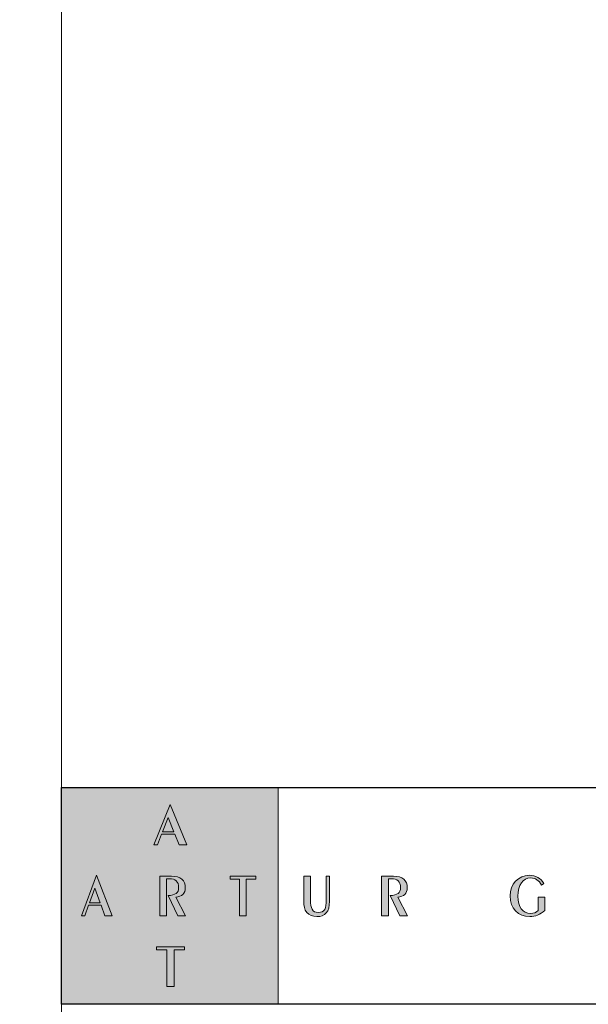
# Model space of a CAD drawing. Header units: millimetres. Extents: x -221 to 149158, y -114258 to 0.
# Tile 42 of 256: x 89753 to 90225, y -66221 to -65403. Entities that reach past the tile are written whole.
import ezdxf

# ---------------------------------------------------------------- set-up
doc = ezdxf.new("R2010")
doc.units = ezdxf.units.MM
doc.layers.get('0').update_dxf_attribs({"lineweight": 0})
doc.layers.add('A-opisram.ART', color=250, linetype='Continuous', lineweight=0)
doc.layers.add('opis..KF', color=250, linetype='Continuous', lineweight=15)
doc.layers.add('A-przekrycieram.ART', color=7, linetype='Continuous', lineweight=0, true_color=0xffffff)

# ---------------------------------------------------------------- blocks, each defined once
blk = doc.blocks.new('*U1674')
at = {"layer": 'A-przekrycieram.ART'}
h = blk.add_hatch(color=256, dxfattribs=at)
h.dxf.hatch_style = 1
h.paths.add_polyline_path([(0, 4200), (5940, 4200), (5940, 0), (0, 0)])
h.paths.add_polyline_path([(200, 4100), (5840, 4100), (5840, 100), (200, 100)], flags=16)
at = {"layer": 'A-opisram.ART'}
blk.add_line((4999.44, 100), (4999.44, 4100), dxfattribs=at)
blk = doc.blocks.new('A$C3E4B4AA6')
at = {"layer": 'opis..KF', "lineweight": 0}
h = blk.add_hatch(color=256, dxfattribs=at)
h.dxf.hatch_style = 1
h.paths.add_polyline_path([(0, 100), (100, 100), (100, 0), (0, 0)])
at = {"layer": 'opis..KF', "lineweight": 0, "true_color": 0xfefefe}
h = blk.add_hatch(color=7, dxfattribs=at)
h.dxf.hatch_style = 1
edge = h.paths.add_edge_path()
edge.add_spline(control_points=[(56.71, 25.08), (56.71, 25.08), (56.71, 26.44), (56.71, 26.44), (56.71, 26.44), (56.71, 26.44), (43.82, 26.44), (43.82, 26.44), (43.82, 26.44), (43.82, 26.44), (43.82, 25.08), (43.82, 25.08), (43.82, 25.08), (43.82, 25.08), (48.6, 25.08), (48.6, 25.08), (48.6, 25.08), (48.6, 25.08), (48.6, 8.22), (48.6, 8.22), (48.6, 8.22), (48.6, 8.22), (51.94, 8.22), (51.94, 8.22), (51.94, 8.22), (51.94, 8.22), (51.94, 25.08), (51.94, 25.08), (51.94, 25.08), (51.94, 25.08), (56.71, 25.08), (56.71, 25.08)], knot_values=[0, 0, 0, 0, 0.111111, 0.111111, 0.111111, 0.111211, 0.222222, 0.222222, 0.222222, 0.222322, 0.333333, 0.333333, 0.333333, 0.333433, 0.444444, 0.444444, 0.444444, 0.444544, 0.555556, 0.555556, 0.555556, 0.555656, 0.666667, 0.666667, 0.666667, 0.666767, 0.777778, 0.777778, 0.777778, 0.777878, 1, 1, 1, 1], degree=3, periodic=0)
edge = h.paths.add_edge_path()
edge.add_spline(control_points=[(89.63, 57.74), (89.63, 57.74), (89.63, 59.11), (89.63, 59.11), (89.63, 59.11), (89.63, 59.11), (77.77, 59.11), (77.77, 59.11), (77.77, 59.11), (77.77, 59.11), (77.77, 57.74), (77.77, 57.74), (77.77, 57.74), (77.77, 57.74), (82.16, 57.74), (82.16, 57.74), (82.16, 57.74), (82.16, 57.74), (82.16, 40.88), (82.16, 40.88), (82.16, 40.88), (82.16, 40.88), (85.24, 40.88), (85.24, 40.88), (85.24, 40.88), (85.24, 40.88), (85.24, 57.74), (85.24, 57.74), (85.24, 57.74), (85.24, 57.74), (89.63, 57.74), (89.63, 57.74)], knot_values=[0, 0, 0, 0, 0.111111, 0.111111, 0.111111, 0.111211, 0.222222, 0.222222, 0.222222, 0.222322, 0.333333, 0.333333, 0.333333, 0.333433, 0.444444, 0.444444, 0.444444, 0.444544, 0.555556, 0.555556, 0.555556, 0.555656, 0.666667, 0.666667, 0.666667, 0.666767, 0.777778, 0.777778, 0.777778, 0.777878, 1, 1, 1, 1], degree=3, periodic=0)
edge = h.paths.add_edge_path()
edge.add_spline(control_points=[(57.21, 40.88), (57.21, 40.88), (52.75, 49.43), (52.75, 49.43), (52.75, 49.43), (55.57, 49.58), (57.12, 51.19), (57.12, 53.77), (57.12, 53.77), (57.12, 57.23), (55.01, 59.11), (50.8, 59.11), (50.8, 59.11), (50.8, 59.11), (45.3, 59.11), (45.3, 59.11), (45.3, 59.11), (45.3, 59.11), (45.3, 40.88), (45.3, 40.88), (45.3, 40.88), (45.3, 40.88), (48.42, 40.88), (48.42, 40.88), (48.42, 40.88), (48.42, 40.88), (48.42, 57.94), (48.42, 57.94), (48.42, 57.94), (48.42, 57.94), (49.7, 57.94), (49.7, 57.94), (49.7, 57.94), (52.61, 57.94), (54.05, 56.62), (54.05, 53.92), (54.05, 53.92), (54.05, 51.31), (52.55, 50.36), (49.2, 50.12), (49.2, 50.12), (49.2, 50.12), (53.71, 40.88), (53.71, 40.88), (53.71, 40.88), (53.71, 40.88), (57.21, 40.88), (57.21, 40.88)], knot_values=[0, 0, 0, 0, 0.076923, 0.076923, 0.076923, 0.077023, 0.153846, 0.153846, 0.153846, 0.153946, 0.230769, 0.230769, 0.230769, 0.230869, 0.307692, 0.307692, 0.307692, 0.307792, 0.384615, 0.384615, 0.384615, 0.384715, 0.461538, 0.461538, 0.461538, 0.461638, 0.538462, 0.538462, 0.538462, 0.538562, 0.615385, 0.615385, 0.615385, 0.615485, 0.692308, 0.692308, 0.692308, 0.692408, 0.769231, 0.769231, 0.769231, 0.769331, 0.846154, 0.846154, 0.846154, 0.846254, 1, 1, 1, 1], degree=3, periodic=0)
edge = h.paths.add_edge_path()
edge.add_spline(control_points=[(23.35, 40.88), (23.35, 40.88), (16.17, 59.5), (16.17, 59.5), (16.17, 59.5), (16.17, 59.5), (9.29, 40.88), (9.29, 40.88), (9.29, 40.88), (9.29, 40.88), (10.79, 40.88), (10.79, 40.88), (10.79, 40.88), (10.79, 40.88), (12.5, 45.73), (12.5, 45.73), (12.5, 45.73), (12.5, 45.73), (18.28, 45.73), (18.28, 45.73), (18.28, 45.73), (18.28, 45.73), (20.03, 40.88), (20.03, 40.88), (20.03, 40.88), (20.03, 40.88), (23.35, 40.88), (23.35, 40.88)], knot_values=[0, 0, 0, 0, 0.125, 0.125, 0.125, 0.1251, 0.25, 0.25, 0.25, 0.2501, 0.375, 0.375, 0.375, 0.3751, 0.5, 0.5, 0.5, 0.5001, 0.625, 0.625, 0.625, 0.6251, 0.75, 0.75, 0.75, 0.7501, 1, 1, 1, 1], degree=3, periodic=0)
edge = h.paths.add_edge_path(flags=16)
edge.add_spline(control_points=[(17.81, 46.88), (17.81, 46.88), (12.94, 46.88), (12.94, 46.88), (12.94, 46.88), (12.94, 46.88), (15.39, 53.53), (15.39, 53.53), (15.39, 53.53), (15.39, 53.53), (17.81, 46.88), (17.81, 46.88)], knot_values=[0, 0, 0, 0, 0.25, 0.25, 0.25, 0.2501, 0.5, 0.5, 0.5, 0.5001, 1, 1, 1, 1], degree=3, periodic=0)
edge = h.paths.add_edge_path()
edge.add_spline(control_points=[(57.87, 73.56), (57.87, 73.56), (50.07, 92.18), (50.07, 92.18), (50.07, 92.18), (50.07, 92.18), (42.59, 73.56), (42.59, 73.56), (42.59, 73.56), (42.59, 73.56), (44.23, 73.56), (44.23, 73.56), (44.23, 73.56), (44.23, 73.56), (46.08, 78.41), (46.08, 78.41), (46.08, 78.41), (46.08, 78.41), (52.36, 78.41), (52.36, 78.41), (52.36, 78.41), (52.36, 78.41), (54.26, 73.56), (54.26, 73.56), (54.26, 73.56), (54.26, 73.56), (57.87, 73.56), (57.87, 73.56)], knot_values=[0, 0, 0, 0, 0.125, 0.125, 0.125, 0.1251, 0.25, 0.25, 0.25, 0.2501, 0.375, 0.375, 0.375, 0.3751, 0.5, 0.5, 0.5, 0.5001, 0.625, 0.625, 0.625, 0.6251, 0.75, 0.75, 0.75, 0.7501, 1, 1, 1, 1], degree=3, periodic=0)
edge = h.paths.add_edge_path(flags=16)
edge.add_spline(control_points=[(51.85, 79.56), (51.85, 79.56), (46.57, 79.56), (46.57, 79.56), (46.57, 79.56), (46.57, 79.56), (49.22, 86.21), (49.22, 86.21), (49.22, 86.21), (49.22, 86.21), (51.85, 79.56), (51.85, 79.56)], knot_values=[0, 0, 0, 0, 0.25, 0.25, 0.25, 0.2501, 0.5, 0.5, 0.5, 0.5001, 1, 1, 1, 1], degree=3, periodic=0)
at = {"layer": 'opis..KF', "lineweight": 0}
h = blk.add_hatch(color=256, dxfattribs=at)
h.dxf.hatch_style = 1
edge = h.paths.add_edge_path()
edge.add_spline(control_points=[(123.6, 47.49), (123.6, 47.49), (123.6, 59.11), (123.6, 59.11), (123.6, 59.11), (123.6, 59.11), (122.12, 59.11), (122.12, 59.11), (122.12, 59.11), (122.12, 59.11), (122.12, 48.12), (122.12, 48.12), (122.12, 48.12), (122.12, 44.27), (121.38, 42.37), (118.49, 42.37), (118.49, 42.37), (115.6, 42.37), (114.88, 44.29), (114.88, 48.12), (114.88, 48.12), (114.88, 48.12), (114.88, 59.11), (114.88, 59.11), (114.88, 59.11), (114.88, 59.11), (111.76, 59.11), (111.76, 59.11), (111.76, 59.11), (111.76, 59.11), (111.76, 47.49), (111.76, 47.49), (111.76, 47.49), (111.76, 45.32), (111.97, 43.76), (113.18, 42.37), (113.18, 42.37), (114.16, 41.22), (115.87, 40.44), (117.71, 40.44), (117.71, 40.44), (121.65, 40.44), (123.6, 42.78), (123.6, 47.49)], knot_values=[0, 0, 0, 0, 0.083333, 0.083333, 0.083333, 0.083433, 0.166667, 0.166667, 0.166667, 0.166767, 0.25, 0.25, 0.25, 0.2501, 0.333333, 0.333333, 0.333333, 0.333433, 0.416667, 0.416667, 0.416667, 0.416767, 0.5, 0.5, 0.5, 0.5001, 0.583333, 0.583333, 0.583333, 0.583433, 0.666667, 0.666667, 0.666667, 0.666767, 0.75, 0.75, 0.75, 0.7501, 0.833333, 0.833333, 0.833333, 0.833433, 1, 1, 1, 1], degree=3, periodic=0)
h = blk.add_hatch(color=256, dxfattribs=at)
h.dxf.hatch_style = 1
edge = h.paths.add_edge_path()
edge.add_spline(control_points=[(159.55, 40.88), (159.55, 40.88), (155.09, 49.43), (155.09, 49.43), (155.09, 49.43), (157.91, 49.58), (159.46, 51.19), (159.46, 53.77), (159.46, 53.77), (159.46, 57.23), (157.35, 59.11), (153.14, 59.11), (153.14, 59.11), (153.14, 59.11), (147.64, 59.11), (147.64, 59.11), (147.64, 59.11), (147.64, 59.11), (147.64, 40.88), (147.64, 40.88), (147.64, 40.88), (147.64, 40.88), (150.76, 40.88), (150.76, 40.88), (150.76, 40.88), (150.76, 40.88), (150.76, 57.94), (150.76, 57.94), (150.76, 57.94), (150.76, 57.94), (152.04, 57.94), (152.04, 57.94), (152.04, 57.94), (154.95, 57.94), (156.39, 56.62), (156.39, 53.92), (156.39, 53.92), (156.39, 51.31), (154.88, 50.36), (151.54, 50.12), (151.54, 50.12), (151.54, 50.12), (156.05, 40.88), (156.05, 40.88), (156.05, 40.88), (156.05, 40.88), (159.55, 40.88), (159.55, 40.88)], knot_values=[0, 0, 0, 0, 0.076923, 0.076923, 0.076923, 0.077023, 0.153846, 0.153846, 0.153846, 0.153946, 0.230769, 0.230769, 0.230769, 0.230869, 0.307692, 0.307692, 0.307692, 0.307792, 0.384615, 0.384615, 0.384615, 0.384715, 0.461538, 0.461538, 0.461538, 0.461638, 0.538462, 0.538462, 0.538462, 0.538562, 0.615385, 0.615385, 0.615385, 0.615485, 0.692308, 0.692308, 0.692308, 0.692408, 0.769231, 0.769231, 0.769231, 0.769331, 0.846154, 0.846154, 0.846154, 0.846254, 1, 1, 1, 1], degree=3, periodic=0)
h = blk.add_hatch(color=256, dxfattribs=at)
h.dxf.hatch_style = 1
edge = h.paths.add_edge_path()
edge.add_spline(control_points=[(222.92, 43.25), (222.92, 43.25), (222.92, 49.39), (222.92, 49.39), (222.92, 49.39), (222.92, 49.39), (219.85, 49.39), (219.85, 49.39), (219.85, 49.39), (219.85, 49.39), (219.85, 43.2), (219.85, 43.2), (219.85, 43.2), (218.99, 42.39), (217.73, 41.91), (216.26, 41.91), (216.26, 41.91), (212.71, 41.91), (210.47, 44.73), (210.47, 49.87), (210.47, 49.87), (210.47, 55.16), (212.8, 58.3), (216.41, 58.3), (216.41, 58.3), (218.58, 58.3), (220.26, 57.18), (221.38, 54.97), (221.38, 54.97), (221.38, 54.97), (222.48, 55.72), (222.48, 55.72), (222.48, 55.72), (221.02, 58.23), (218.8, 59.5), (215.7, 59.5), (215.7, 59.5), (210.78, 59.5), (206.86, 55.5), (206.86, 49.97), (206.86, 49.97), (206.86, 44.27), (210.59, 40.44), (216, 40.44), (216, 40.44), (218.43, 40.44), (220.75, 41.35), (222.92, 43.25)], knot_values=[0, 0, 0, 0, 0.076923, 0.076923, 0.076923, 0.077023, 0.153846, 0.153846, 0.153846, 0.153946, 0.230769, 0.230769, 0.230769, 0.230869, 0.307692, 0.307692, 0.307692, 0.307792, 0.384615, 0.384615, 0.384615, 0.384715, 0.461538, 0.461538, 0.461538, 0.461638, 0.538462, 0.538462, 0.538462, 0.538562, 0.615385, 0.615385, 0.615385, 0.615485, 0.692308, 0.692308, 0.692308, 0.692408, 0.769231, 0.769231, 0.769231, 0.769331, 0.846154, 0.846154, 0.846154, 0.846254, 1, 1, 1, 1], degree=3, periodic=0)
at = {"layer": 'opis..KF', "lineweight": 30}
blk.add_lwpolyline([(0, 100), (933, 100), (933, 0), (0, 0)], close=True, dxfattribs=at)
at = {"layer": 'opis..KF', "lineweight": 0}
blk.add_lwpolyline([(0, 100), (100, 100), (100, 0), (0, 0)], close=True, dxfattribs=at)
at = {"layer": 'opis..KF', "color": 7, "lineweight": 0, "true_color": 0xfefefe}
for points, knots in [([(57.87, 73.56), (57.87, 73.56), (50.07, 92.18), (50.07, 92.18), (50.07, 92.18), (50.07, 92.18), (42.59, 73.56), (42.59, 73.56), (42.59, 73.56), (42.59, 73.56), (44.23, 73.56), (44.23, 73.56), (44.23, 73.56), (44.23, 73.56), (46.08, 78.41), (46.08, 78.41), (46.08, 78.41), (46.08, 78.41), (52.36, 78.41), (52.36, 78.41), (52.36, 78.41), (52.36, 78.41), (54.26, 73.56), (54.26, 73.56), (54.26, 73.56), (54.26, 73.56), (57.87, 73.56), (57.87, 73.56)], [0, 0, 0, 0, 0.125, 0.125, 0.125, 0.125, 0.25, 0.25, 0.25, 0.25, 0.375, 0.375, 0.375, 0.375, 0.5, 0.5, 0.5, 0.5, 0.625, 0.625, 0.625, 0.625, 0.75, 0.75, 0.75, 0.75, 1, 1, 1, 1]), ([(51.85, 79.56), (51.85, 79.56), (46.57, 79.56), (46.57, 79.56), (46.57, 79.56), (46.57, 79.56), (49.22, 86.21), (49.22, 86.21), (49.22, 86.21), (49.22, 86.21), (51.85, 79.56), (51.85, 79.56)], [0, 0, 0, 0, 0.25, 0.25, 0.25, 0.25, 0.5, 0.5, 0.5, 0.5, 1, 1, 1, 1]), ([(23.35, 40.88), (23.35, 40.88), (16.17, 59.5), (16.17, 59.5), (16.17, 59.5), (16.17, 59.5), (9.29, 40.88), (9.29, 40.88), (9.29, 40.88), (9.29, 40.88), (10.79, 40.88), (10.79, 40.88), (10.79, 40.88), (10.79, 40.88), (12.5, 45.73), (12.5, 45.73), (12.5, 45.73), (12.5, 45.73), (18.28, 45.73), (18.28, 45.73), (18.28, 45.73), (18.28, 45.73), (20.03, 40.88), (20.03, 40.88), (20.03, 40.88), (20.03, 40.88), (23.35, 40.88), (23.35, 40.88)], [0, 0, 0, 0, 0.125, 0.125, 0.125, 0.125, 0.25, 0.25, 0.25, 0.25, 0.375, 0.375, 0.375, 0.375, 0.5, 0.5, 0.5, 0.5, 0.625, 0.625, 0.625, 0.625, 0.75, 0.75, 0.75, 0.75, 1, 1, 1, 1]), ([(57.21, 40.88), (57.21, 40.88), (52.75, 49.43), (52.75, 49.43), (52.75, 49.43), (55.57, 49.58), (57.12, 51.19), (57.12, 53.77), (57.12, 53.77), (57.12, 57.23), (55.01, 59.11), (50.8, 59.11), (50.8, 59.11), (50.8, 59.11), (45.3, 59.11), (45.3, 59.11), (45.3, 59.11), (45.3, 59.11), (45.3, 40.88), (45.3, 40.88), (45.3, 40.88), (45.3, 40.88), (48.42, 40.88), (48.42, 40.88), (48.42, 40.88), (48.42, 40.88), (48.42, 57.94), (48.42, 57.94), (48.42, 57.94), (48.42, 57.94), (49.7, 57.94), (49.7, 57.94), (49.7, 57.94), (52.61, 57.94), (54.05, 56.62), (54.05, 53.92), (54.05, 53.92), (54.05, 51.31), (52.55, 50.36), (49.2, 50.12), (49.2, 50.12), (49.2, 50.12), (53.71, 40.88), (53.71, 40.88), (53.71, 40.88), (53.71, 40.88), (57.21, 40.88), (57.21, 40.88)], [0, 0, 0, 0, 0.076923, 0.076923, 0.076923, 0.076923, 0.153846, 0.153846, 0.153846, 0.153846, 0.230769, 0.230769, 0.230769, 0.230769, 0.307692, 0.307692, 0.307692, 0.307692, 0.384615, 0.384615, 0.384615, 0.384615, 0.461538, 0.461538, 0.461538, 0.461538, 0.538462, 0.538462, 0.538462, 0.538462, 0.615385, 0.615385, 0.615385, 0.615385, 0.692308, 0.692308, 0.692308, 0.692308, 0.769231, 0.769231, 0.769231, 0.769231, 0.846154, 0.846154, 0.846154, 0.846154, 1, 1, 1, 1]), ([(89.63, 57.74), (89.63, 57.74), (89.63, 59.11), (89.63, 59.11), (89.63, 59.11), (89.63, 59.11), (77.77, 59.11), (77.77, 59.11), (77.77, 59.11), (77.77, 59.11), (77.77, 57.74), (77.77, 57.74), (77.77, 57.74), (77.77, 57.74), (82.16, 57.74), (82.16, 57.74), (82.16, 57.74), (82.16, 57.74), (82.16, 40.88), (82.16, 40.88), (82.16, 40.88), (82.16, 40.88), (85.24, 40.88), (85.24, 40.88), (85.24, 40.88), (85.24, 40.88), (85.24, 57.74), (85.24, 57.74), (85.24, 57.74), (85.24, 57.74), (89.63, 57.74), (89.63, 57.74)], [0, 0, 0, 0, 0.111111, 0.111111, 0.111111, 0.111111, 0.222222, 0.222222, 0.222222, 0.222222, 0.333333, 0.333333, 0.333333, 0.333333, 0.444444, 0.444444, 0.444444, 0.444444, 0.555556, 0.555556, 0.555556, 0.555556, 0.666667, 0.666667, 0.666667, 0.666667, 0.777778, 0.777778, 0.777778, 0.777778, 1, 1, 1, 1]), ([(17.81, 46.88), (17.81, 46.88), (12.94, 46.88), (12.94, 46.88), (12.94, 46.88), (12.94, 46.88), (15.39, 53.53), (15.39, 53.53), (15.39, 53.53), (15.39, 53.53), (17.81, 46.88), (17.81, 46.88)], [0, 0, 0, 0, 0.25, 0.25, 0.25, 0.25, 0.5, 0.5, 0.5, 0.5, 1, 1, 1, 1]), ([(56.71, 25.08), (56.71, 25.08), (56.71, 26.44), (56.71, 26.44), (56.71, 26.44), (56.71, 26.44), (43.82, 26.44), (43.82, 26.44), (43.82, 26.44), (43.82, 26.44), (43.82, 25.08), (43.82, 25.08), (43.82, 25.08), (43.82, 25.08), (48.6, 25.08), (48.6, 25.08), (48.6, 25.08), (48.6, 25.08), (48.6, 8.22), (48.6, 8.22), (48.6, 8.22), (48.6, 8.22), (51.94, 8.22), (51.94, 8.22), (51.94, 8.22), (51.94, 8.22), (51.94, 25.08), (51.94, 25.08), (51.94, 25.08), (51.94, 25.08), (56.71, 25.08), (56.71, 25.08)], [0, 0, 0, 0, 0.111111, 0.111111, 0.111111, 0.111111, 0.222222, 0.222222, 0.222222, 0.222222, 0.333333, 0.333333, 0.333333, 0.333333, 0.444444, 0.444444, 0.444444, 0.444444, 0.555556, 0.555556, 0.555556, 0.555556, 0.666667, 0.666667, 0.666667, 0.666667, 0.777778, 0.777778, 0.777778, 0.777778, 1, 1, 1, 1])]:
    blk.add_open_spline(points, degree=3, knots=knots, dxfattribs=at)
at = {"layer": 'opis..KF', "lineweight": 0}
for points, knots in [([(123.6, 47.49), (123.6, 47.49), (123.6, 59.11), (123.6, 59.11), (123.6, 59.11), (123.6, 59.11), (122.12, 59.11), (122.12, 59.11), (122.12, 59.11), (122.12, 59.11), (122.12, 48.12), (122.12, 48.12), (122.12, 48.12), (122.12, 44.27), (121.38, 42.37), (118.49, 42.37), (118.49, 42.37), (115.6, 42.37), (114.88, 44.29), (114.88, 48.12), (114.88, 48.12), (114.88, 48.12), (114.88, 59.11), (114.88, 59.11), (114.88, 59.11), (114.88, 59.11), (111.76, 59.11), (111.76, 59.11), (111.76, 59.11), (111.76, 59.11), (111.76, 47.49), (111.76, 47.49), (111.76, 47.49), (111.76, 45.32), (111.97, 43.76), (113.18, 42.37), (113.18, 42.37), (114.16, 41.22), (115.87, 40.44), (117.71, 40.44), (117.71, 40.44), (121.65, 40.44), (123.6, 42.78), (123.6, 47.49)], [0, 0, 0, 0, 0.083333, 0.083333, 0.083333, 0.083333, 0.166667, 0.166667, 0.166667, 0.166667, 0.25, 0.25, 0.25, 0.25, 0.333333, 0.333333, 0.333333, 0.333333, 0.416667, 0.416667, 0.416667, 0.416667, 0.5, 0.5, 0.5, 0.5, 0.583333, 0.583333, 0.583333, 0.583333, 0.666667, 0.666667, 0.666667, 0.666667, 0.75, 0.75, 0.75, 0.75, 0.833333, 0.833333, 0.833333, 0.833333, 1, 1, 1, 1]), ([(159.55, 40.88), (159.55, 40.88), (155.09, 49.43), (155.09, 49.43), (155.09, 49.43), (157.91, 49.58), (159.46, 51.19), (159.46, 53.77), (159.46, 53.77), (159.46, 57.23), (157.35, 59.11), (153.14, 59.11), (153.14, 59.11), (153.14, 59.11), (147.64, 59.11), (147.64, 59.11), (147.64, 59.11), (147.64, 59.11), (147.64, 40.88), (147.64, 40.88), (147.64, 40.88), (147.64, 40.88), (150.76, 40.88), (150.76, 40.88), (150.76, 40.88), (150.76, 40.88), (150.76, 57.94), (150.76, 57.94), (150.76, 57.94), (150.76, 57.94), (152.04, 57.94), (152.04, 57.94), (152.04, 57.94), (154.95, 57.94), (156.39, 56.62), (156.39, 53.92), (156.39, 53.92), (156.39, 51.31), (154.88, 50.36), (151.54, 50.12), (151.54, 50.12), (151.54, 50.12), (156.05, 40.88), (156.05, 40.88), (156.05, 40.88), (156.05, 40.88), (159.55, 40.88), (159.55, 40.88)], [0, 0, 0, 0, 0.076923, 0.076923, 0.076923, 0.076923, 0.153846, 0.153846, 0.153846, 0.153846, 0.230769, 0.230769, 0.230769, 0.230769, 0.307692, 0.307692, 0.307692, 0.307692, 0.384615, 0.384615, 0.384615, 0.384615, 0.461538, 0.461538, 0.461538, 0.461538, 0.538462, 0.538462, 0.538462, 0.538462, 0.615385, 0.615385, 0.615385, 0.615385, 0.692308, 0.692308, 0.692308, 0.692308, 0.769231, 0.769231, 0.769231, 0.769231, 0.846154, 0.846154, 0.846154, 0.846154, 1, 1, 1, 1]), ([(222.92, 43.25), (222.92, 43.25), (222.92, 49.39), (222.92, 49.39), (222.92, 49.39), (222.92, 49.39), (219.85, 49.39), (219.85, 49.39), (219.85, 49.39), (219.85, 49.39), (219.85, 43.2), (219.85, 43.2), (219.85, 43.2), (218.99, 42.39), (217.73, 41.91), (216.26, 41.91), (216.26, 41.91), (212.71, 41.91), (210.47, 44.73), (210.47, 49.87), (210.47, 49.87), (210.47, 55.16), (212.8, 58.3), (216.41, 58.3), (216.41, 58.3), (218.58, 58.3), (220.26, 57.18), (221.38, 54.97), (221.38, 54.97), (221.38, 54.97), (222.48, 55.72), (222.48, 55.72), (222.48, 55.72), (221.02, 58.23), (218.8, 59.5), (215.7, 59.5), (215.7, 59.5), (210.78, 59.5), (206.86, 55.5), (206.86, 49.97), (206.86, 49.97), (206.86, 44.27), (210.59, 40.44), (216, 40.44), (216, 40.44), (218.43, 40.44), (220.75, 41.35), (222.92, 43.25)], [0, 0, 0, 0, 0.076923, 0.076923, 0.076923, 0.076923, 0.153846, 0.153846, 0.153846, 0.153846, 0.230769, 0.230769, 0.230769, 0.230769, 0.307692, 0.307692, 0.307692, 0.307692, 0.384615, 0.384615, 0.384615, 0.384615, 0.461538, 0.461538, 0.461538, 0.461538, 0.538462, 0.538462, 0.538462, 0.538462, 0.615385, 0.615385, 0.615385, 0.615385, 0.692308, 0.692308, 0.692308, 0.692308, 0.769231, 0.769231, 0.769231, 0.769231, 0.846154, 0.846154, 0.846154, 0.846154, 1, 1, 1, 1])]:
    blk.add_open_spline(points, degree=3, knots=knots, dxfattribs=at)

msp = doc.modelspace()

# ---------------------------------------------------------------- block references
at = {"xscale": 2, "yscale": 2, "zscale": 2}
msp.add_blockref('*U1674', (79788.68, -67503.22), dxfattribs=at)
at = {"layer": 'opis..KF', "xscale": 1.8, "yscale": 1.8, "zscale": 1.8}
msp.add_blockref('A$C3E4B4AA6', (89787.56, -66220.72), dxfattribs=at)

doc.saveas('drawing.dxf')
